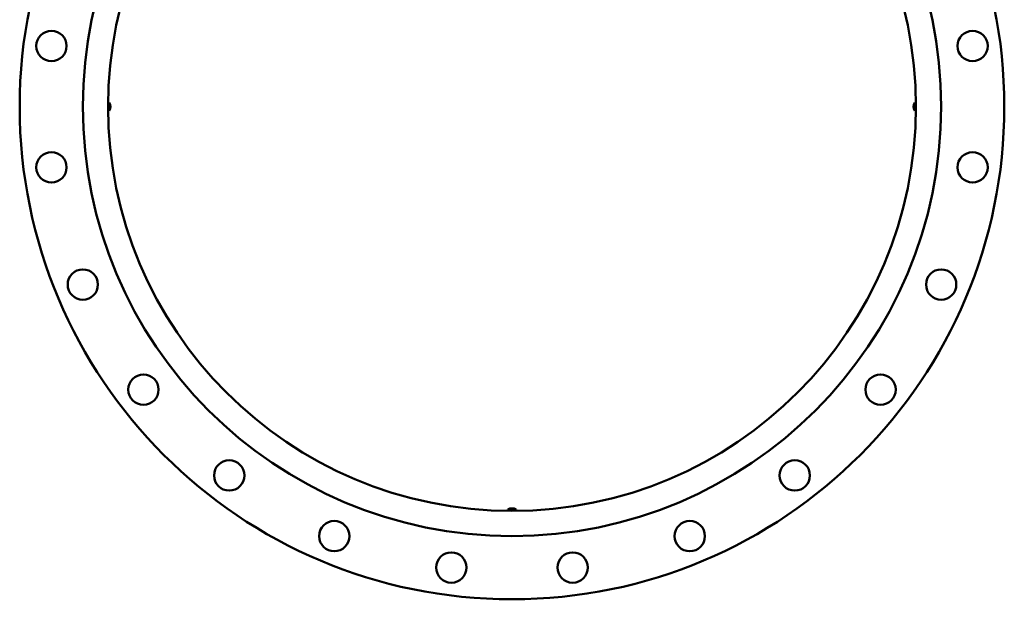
# Model space of a CAD drawing. Header units: millimetres. Extents: x 1113 to 3366, y 243 to 2687.
# Tile 23 of 31: x 2391 to 3366, y 1585 to 2159. Entities that reach past the tile are written whole.
import ezdxf

# ---------------------------------------------------------------- set-up
doc = ezdxf.new("R2010")
doc.units = ezdxf.units.MM
doc.header["$LTSCALE"] = 7.142857
doc.layers.add('Visible (ISO)', color=7, linetype='Continuous', lineweight=50)

msp = doc.modelspace()

# ---------------------------------------------------------------- linework, layer by layer
at = {"layer": 'Visible (ISO)'}
for p, q in [((2479.44, 2076.62), (2478.21, 2076.62)), ((2479.44, 2068.62), (2478.21, 2068.62)), ((2479.44, 2076.62), (2479.44, 2068.62)), ((3276.94, 2068.62), (3276.94, 2076.62)), ((3276.94, 2076.62), (3278.17, 2076.62)), ((3276.94, 2068.62), (3278.17, 2068.62)), ((2874.19, 1673.87), (2882.19, 1673.87)), ((2874.19, 1673.87), (2874.19, 1672.64)), ((2882.19, 1673.87), (2882.19, 1672.64))]:
    msp.add_line(p, q, dxfattribs=at)
for centre, radius in [((2878.19, 2072.62), 487.5), ((2878.19, 2072.62), 425), ((2878.19, 2072.62), 400), ((2422.13, 2132.66), 15), ((3334.26, 2132.66), 15), ((2422.13, 2012.57), 15), ((3334.26, 2012.57), 15), ((2453.21, 1896.58), 15), ((3303.18, 1896.58), 15), ((2513.25, 1792.58), 15), ((3243.14, 1792.58), 15), ((2598.16, 1707.67), 15), ((3158.22, 1707.67), 15), ((2702.16, 1647.63), 15), ((3054.23, 1647.63), 15), ((2818.15, 1616.55), 15), ((2938.24, 1616.55), 15)]:
    msp.add_circle(centre, radius, dxfattribs=at)
for centre, start, end in [((2473.67, 2072.62), 325.29195, 34.70805), ((3282.72, 2072.62), 145.29195, 214.70805), ((2878.19, 1668.09), 55.29195, 124.70805)]:
    msp.add_arc(centre, 7.03, start, end, dxfattribs=at)

doc.saveas('drawing.dxf')
